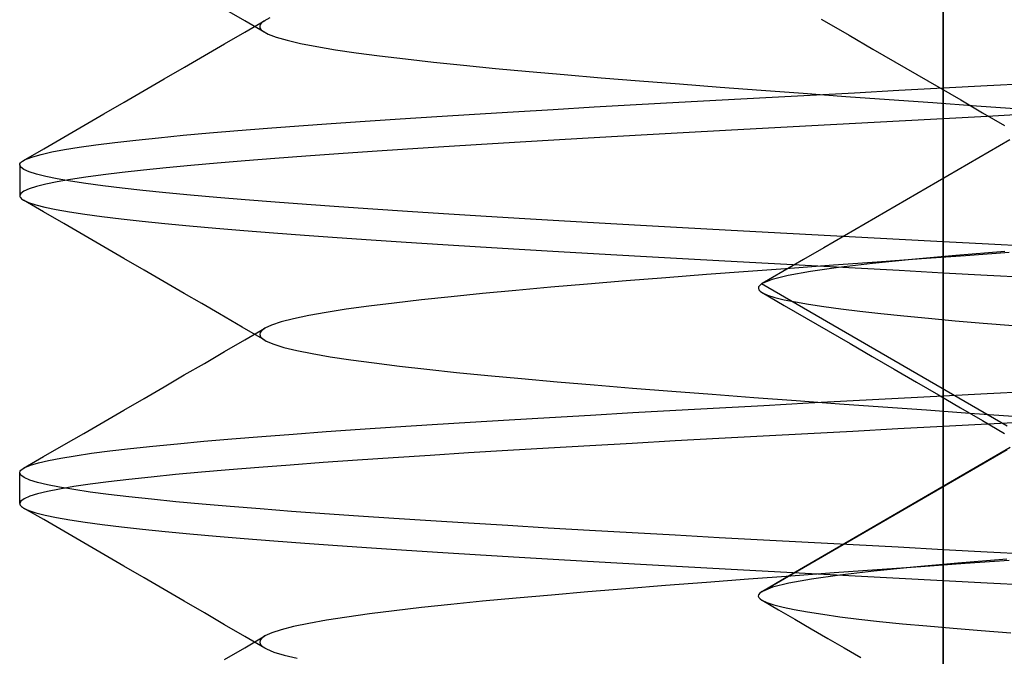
# Model space of a CAD drawing. Header units: millimetres. Extents: x 0 to 93, y -1.2 to 50.
# Tile 89 of 140: x 82.9 to 84.5, y 5.2 to 6.2. Entities that reach past the tile are written whole.
import ezdxf

# ---------------------------------------------------------------- set-up
doc = ezdxf.new("R2010")
doc.units = ezdxf.units.MM
doc.layers.add('MAIN-1', color=7, linetype='Continuous')
doc.layers.add('MAIN-2', color=7, linetype='Continuous')

msp = doc.modelspace()

# ---------------------------------------------------------------- linework, layer by layer
at = {"layer": 'MAIN-1'}
for p, q in [((84.2024, 6.237), (84.2298, 6.2211)), ((84.2298, 6.2211), (84.2478, 6.2107)), ((84.2478, 6.2107), (84.2863, 6.1883)), ((84.2863, 6.1883), (84.3219, 6.1676)), ((84.3219, 6.1676), (84.3576, 6.1469)), ((84.3576, 6.1469), (84.3932, 6.1262)), ((84.3932, 6.1262), (84.4289, 6.1055)), ((84.4005, 6.122), (84.4005, 5.978)), ((84.4289, 6.1055), (84.4645, 6.0848)), ((84.4645, 6.0848), (84.5002, 6.0641)), ((84.5086, 6.0409), (84.475, 6.0213)), ((84.475, 6.0213), (84.4414, 6.0018)), ((84.4414, 6.0018), (84.4079, 5.9823)), ((84.4079, 5.9823), (84.3744, 5.9628)), ((84.3744, 5.9628), (84.3408, 5.9433)), ((84.3408, 5.9433), (84.3072, 5.9239)), ((84.3072, 5.9239), (84.2737, 5.9044)), ((84.2737, 5.9044), (84.2402, 5.8849)), ((84.2402, 5.8849), (84.2068, 5.8655)), ((84.2068, 5.8655), (84.1734, 5.8462)), ((84.421, 5.853), (84.3493, 5.8464)), ((84.5006, 5.8595), (84.421, 5.853)), ((84.1734, 5.8462), (84.14, 5.8268)), ((84.2855, 5.8398), (84.2304, 5.8332)), ((84.3493, 5.8464), (84.2855, 5.8398)), ((84.14, 5.8268), (84.1066, 5.8074)), ((84.1847, 5.8267), (84.1488, 5.8202)), ((84.2304, 5.8332), (84.1847, 5.8267)), ((84.1054, 5.8068), (84.1024, 5.8044)), ((84.1056, 5.8069), (84.1054, 5.8068)), ((84.5041, 5.5758), (84.1054, 5.8068)), ((84.1058, 5.807), (84.1056, 5.8069)), ((84.106, 5.8071), (84.1058, 5.807)), ((84.1062, 5.8072), (84.106, 5.8071)), ((84.1064, 5.8074), (84.1062, 5.8072)), ((84.1066, 5.8075), (84.1064, 5.8074)), ((84.1228, 5.8139), (84.1066, 5.8075)), ((84.1488, 5.8202), (84.1228, 5.8139)), ((84.1006, 5.802), (84.1002, 5.7996)), ((84.1002, 5.7996), (84.1011, 5.7972)), ((84.1024, 5.8044), (84.1006, 5.802)), ((84.1011, 5.7972), (84.1033, 5.7948)), ((84.1033, 5.7948), (84.1068, 5.7925)), ((84.1066, 5.7926), (84.1423, 5.7719)), ((84.1423, 5.7719), (84.178, 5.7512)), ((84.178, 5.7512), (84.2137, 5.7305)), ((84.2137, 5.7305), (84.2493, 5.7098)), ((84.2493, 5.7098), (84.2852, 5.689)), ((84.2852, 5.689), (84.321, 5.6682)), ((84.321, 5.6682), (84.3568, 5.6474)), ((84.3568, 5.6474), (84.3927, 5.6265)), ((84.3927, 5.6265), (84.4285, 5.6057)), ((84.4005, 5.622), (84.4005, 5.4778)), ((84.4285, 5.6057), (84.4643, 5.5849)), ((84.4643, 5.5849), (84.5002, 5.564)), ((84.509, 5.541), (84.4754, 5.5214)), ((84.4754, 5.5214), (84.4419, 5.5019)), ((84.4419, 5.5019), (84.4083, 5.4824)), ((84.4083, 5.4824), (84.3748, 5.4629)), ((84.3748, 5.4629), (84.3413, 5.4434)), ((84.3413, 5.4434), (84.3077, 5.4239)), ((84.3077, 5.4239), (84.2741, 5.4044)), ((84.2741, 5.4044), (84.2406, 5.3849)), ((84.2406, 5.3849), (84.2071, 5.3655)), ((84.2071, 5.3655), (84.1736, 5.3461)), ((84.504, 5.3597), (84.4242, 5.3531)), ((84.1736, 5.3461), (84.1402, 5.3267)), ((84.3521, 5.3466), (84.2879, 5.3402)), ((84.4242, 5.3531), (84.3521, 5.3466)), ((84.1402, 5.3267), (84.1067, 5.3072)), ((84.1863, 5.3272), (84.1499, 5.3206)), ((84.2324, 5.3337), (84.1863, 5.3272)), ((84.2879, 5.3402), (84.2324, 5.3337)), ((84.1233, 5.314), (84.1067, 5.3073)), ((84.1499, 5.3206), (84.1233, 5.314)), ((84.1006, 5.3019), (84.1001, 5.2997)), ((84.1001, 5.2997), (84.1009, 5.2974)), ((84.1024, 5.3042), (84.1006, 5.3019)), ((84.1009, 5.2974), (84.1029, 5.2951)), ((84.1055, 5.3065), (84.1024, 5.3042)), ((84.1029, 5.2951), (84.1061, 5.2929)), ((84.1057, 5.3066), (84.1055, 5.3065)), ((84.1059, 5.3068), (84.1057, 5.3066)), ((84.1061, 5.3069), (84.1059, 5.3068)), ((84.1063, 5.307), (84.1061, 5.3069)), ((84.1065, 5.3071), (84.1063, 5.307)), ((84.1067, 5.3073), (84.1065, 5.3071)), ((84.1062, 5.2929), (84.1329, 5.2774)), ((84.1329, 5.2774), (84.1595, 5.262)), ((84.1595, 5.262), (84.1862, 5.2465)), ((84.1862, 5.2465), (84.2129, 5.231)), ((84.2129, 5.231), (84.2396, 5.2155)), ((84.2396, 5.2155), (84.2664, 5.2))]:
    msp.add_line(p, q, dxfattribs=at)
at = {"layer": 'MAIN-2'}
for p, q in [((84.4005, 9), (84.4005, 2.1245)), ((84.4005, 0), (84.4005, 9)), ((84.4005, 0.8), (84.4005, 8)), ((84.4005, 6.4779), (84.4005, 6.122)), ((83.2659, 6.2342), (83.2332, 6.2532)), ((83.3068, 6.2387), (83.2968, 6.2336)), ((83.2986, 6.2152), (83.2659, 6.2342)), ((83.2661, 6.2158), (83.2988, 6.2348)), ((83.2912, 6.2282), (83.2903, 6.2256)), ((83.2903, 6.2256), (83.2906, 6.2229)), ((83.2906, 6.2229), (83.2922, 6.2202)), ((83.2934, 6.2309), (83.2912, 6.2282)), ((83.2968, 6.2336), (83.2934, 6.2309)), ((83.2333, 6.1968), (83.2661, 6.2158)), ((83.2922, 6.2202), (83.2951, 6.2176)), ((83.2951, 6.2176), (83.3038, 6.2125)), ((83.3038, 6.2125), (83.3171, 6.2075)), ((83.3171, 6.2075), (83.3348, 6.2024)), ((83.2007, 6.1778), (83.2333, 6.1968)), ((83.3348, 6.2024), (83.3568, 6.1973)), ((83.3568, 6.1973), (83.383, 6.1922)), ((83.383, 6.1922), (83.4132, 6.1872)), ((83.168, 6.1588), (83.2007, 6.1778)), ((83.4132, 6.1872), (83.4471, 6.1822)), ((83.4471, 6.1822), (83.4851, 6.1771)), ((83.4851, 6.1771), (83.5271, 6.1721)), ((83.1353, 6.1398), (83.168, 6.1588)), ((83.5271, 6.1721), (83.5726, 6.167)), ((83.5726, 6.167), (83.6215, 6.1619)), ((83.6215, 6.1619), (83.6733, 6.1568)), ((83.6733, 6.1568), (83.7277, 6.1518)), ((83.7277, 6.1518), (83.7848, 6.1468)), ((83.7848, 6.1468), (83.8449, 6.1417)), ((83.8449, 6.1417), (83.9074, 6.1366)), ((83.1026, 6.1208), (83.1353, 6.1398)), ((83.9074, 6.1366), (83.9719, 6.1315)), ((83.9719, 6.1315), (84.038, 6.1265)), ((84.038, 6.1265), (84.105, 6.1214)), ((84.3283, 6.1212), (84.4005, 6.125)), ((84.4005, 6.125), (84.4718, 6.1288)), ((84.4005, 6.125), (84.4005, 6.075)), ((84.4718, 6.1288), (84.543, 6.1326)), ((83.07, 6.1019), (83.1026, 6.1208)), ((84.0415, 6.1058), (84.1126, 6.1096)), ((84.105, 6.1214), (84.1731, 6.1164)), ((84.1126, 6.1096), (84.1842, 6.1135)), ((84.1731, 6.1164), (84.2425, 6.1114)), ((84.1842, 6.1135), (84.2562, 6.1173)), ((84.2425, 6.1114), (84.3129, 6.1063)), ((84.2562, 6.1173), (84.3283, 6.1212)), ((83.0373, 6.0829), (83.07, 6.1019)), ((83.7672, 6.0903), (83.8338, 6.0942)), ((83.8338, 6.0942), (83.9019, 6.098)), ((83.9019, 6.098), (83.9712, 6.1019)), ((83.9712, 6.1019), (84.0415, 6.1058)), ((84.3129, 6.1063), (84.3838, 6.1012)), ((84.3838, 6.1012), (84.4546, 6.0961)), ((84.4546, 6.0961), (84.5247, 6.0911)), ((83.0047, 6.064), (83.0373, 6.0829)), ((83.5186, 6.075), (83.5778, 6.0788)), ((83.5778, 6.0788), (83.639, 6.0826)), ((83.639, 6.0826), (83.7022, 6.0865)), ((83.7022, 6.0865), (83.7672, 6.0903)), ((84.472, 6.0788), (84.4005, 6.075)), ((84.5434, 6.0826), (84.472, 6.0788)), ((82.9721, 6.0451), (83.0047, 6.064)), ((83.3029, 6.0597), (83.3536, 6.0635)), ((83.3536, 6.0635), (83.4064, 6.0674)), ((83.4064, 6.0674), (83.4615, 6.0712)), ((83.4615, 6.0712), (83.5186, 6.075)), ((84.187, 6.0637), (84.1166, 6.0599)), ((84.2579, 6.0675), (84.187, 6.0637)), ((84.3291, 6.0712), (84.2579, 6.0675)), ((84.4005, 6.075), (84.3291, 6.0712)), ((82.9395, 6.0262), (82.9721, 6.0451)), ((83.1259, 6.0442), (83.166, 6.0481)), ((83.166, 6.0481), (83.209, 6.052)), ((83.209, 6.052), (83.2547, 6.0558)), ((83.2547, 6.0558), (83.3029, 6.0597)), ((83.9099, 6.0485), (83.843, 6.0447)), ((83.9779, 6.0523), (83.9099, 6.0485)), ((84.0468, 6.0561), (83.9779, 6.0523)), ((84.1166, 6.0599), (84.0468, 6.0561)), ((82.9972, 6.0287), (83.0244, 6.0326)), ((83.0244, 6.0326), (83.055, 6.0364)), ((83.055, 6.0364), (83.0889, 6.0403)), ((83.0889, 6.0403), (83.1259, 6.0442)), ((83.5895, 6.0296), (83.5304, 6.0258)), ((83.6505, 6.0334), (83.5895, 6.0296)), ((83.7132, 6.0372), (83.6505, 6.0334)), ((83.7774, 6.041), (83.7132, 6.0372)), ((83.843, 6.0447), (83.7774, 6.041)), ((82.9068, 6.0073), (82.9395, 6.0262)), ((82.9112, 6.0095), (82.9216, 6.0134)), ((82.9216, 6.0134), (82.9355, 6.0172)), ((82.9355, 6.0172), (82.9527, 6.0211)), ((82.9527, 6.0211), (82.9733, 6.0249)), ((82.9733, 6.0249), (82.9972, 6.0287)), ((83.3654, 6.0144), (83.3149, 6.0106)), ((83.4182, 6.0182), (83.3654, 6.0144)), ((83.4732, 6.022), (83.4182, 6.0182)), ((83.5304, 6.0258), (83.4732, 6.022)), ((82.9005, 6), (82.9008, 6.0016)), ((82.9022, 5.9962), (82.9005, 6)), ((82.9005, 6), (82.9005, 5.95)), ((82.9008, 6.0016), (82.9017, 6.0032)), ((82.9017, 6.0032), (82.9032, 6.0048)), ((82.9032, 6.0048), (82.9053, 6.0063)), ((82.9053, 6.0063), (82.9079, 6.0079)), ((82.9079, 6.0079), (82.9112, 6.0095)), ((83.1786, 5.9993), (83.1386, 5.9955)), ((83.2214, 6.0031), (83.1786, 5.9993)), ((83.2669, 6.0069), (83.2214, 6.0031)), ((83.3149, 6.0106), (83.2669, 6.0069)), ((82.9073, 5.9924), (82.9022, 5.9962)), ((82.9158, 5.9886), (82.9073, 5.9924)), ((82.9276, 5.9848), (82.9158, 5.9886)), ((82.9428, 5.9811), (82.9276, 5.9848)), ((82.9612, 5.9773), (82.9428, 5.9811)), ((83.036, 5.9841), (83.0079, 5.9803)), ((83.0672, 5.9879), (83.036, 5.9841)), ((83.1014, 5.9917), (83.0672, 5.9879)), ((83.1386, 5.9955), (83.1014, 5.9917)), ((82.9276, 5.9652), (82.9157, 5.9614)), ((82.9428, 5.969), (82.9276, 5.9652)), ((82.9613, 5.9728), (82.9428, 5.969)), ((82.9828, 5.9735), (82.9612, 5.9773)), ((82.983, 5.9766), (82.9613, 5.9728)), ((83.0077, 5.9697), (82.9828, 5.9735)), ((83.0079, 5.9803), (82.983, 5.9766)), ((83.0357, 5.966), (83.0077, 5.9697)), ((83.0667, 5.9622), (83.0357, 5.966)), ((84.4005, 5.978), (84.4005, 5.622)), ((82.9021, 5.9538), (82.9005, 5.95)), ((82.9005, 5.95), (82.9006, 5.9488)), ((82.9072, 5.9576), (82.9021, 5.9538)), ((82.9157, 5.9614), (82.9072, 5.9576)), ((83.1007, 5.9584), (83.0667, 5.9622)), ((83.1378, 5.9546), (83.1007, 5.9584)), ((83.1779, 5.9508), (83.1378, 5.9546)), ((83.2209, 5.947), (83.1779, 5.9508)), ((82.9006, 5.9488), (82.9012, 5.9476)), ((82.9012, 5.9476), (82.9021, 5.9464)), ((82.9021, 5.9464), (82.9033, 5.9452)), ((82.9033, 5.9452), (82.9049, 5.944)), ((82.9049, 5.944), (82.9068, 5.9428)), ((82.9068, 5.9428), (82.915, 5.939)), ((82.9394, 5.9238), (82.9068, 5.9428)), ((82.915, 5.939), (82.9266, 5.9352)), ((82.9266, 5.9352), (82.9415, 5.9314)), ((83.2669, 5.9432), (83.2209, 5.947)), ((83.3154, 5.9394), (83.2669, 5.9432)), ((83.3662, 5.9355), (83.3154, 5.9394)), ((83.419, 5.9318), (83.3662, 5.9355)), ((82.972, 5.9049), (82.9394, 5.9238)), ((82.9415, 5.9314), (82.9598, 5.9276)), ((82.9598, 5.9276), (82.9813, 5.9238)), ((82.9813, 5.9238), (83.0061, 5.92)), ((83.0061, 5.92), (83.0341, 5.9162)), ((83.4738, 5.928), (83.419, 5.9318)), ((83.5304, 5.9242), (83.4738, 5.928)), ((83.589, 5.9205), (83.5304, 5.9242)), ((83.6494, 5.9167), (83.589, 5.9205)), ((83.0046, 5.886), (82.972, 5.9049)), ((83.0341, 5.9162), (83.0653, 5.9124)), ((83.0653, 5.9124), (83.0994, 5.9086)), ((83.0994, 5.9086), (83.1365, 5.9048)), ((83.1365, 5.9048), (83.1765, 5.901)), ((83.1765, 5.901), (83.2192, 5.8972)), ((83.7118, 5.913), (83.6494, 5.9167)), ((83.7759, 5.9092), (83.7118, 5.913)), ((83.8415, 5.9054), (83.7759, 5.9092)), ((83.9086, 5.9016), (83.8415, 5.9054)), ((83.9769, 5.8978), (83.9086, 5.9016)), ((83.0372, 5.8671), (83.0046, 5.886)), ((83.2192, 5.8972), (83.2646, 5.8934)), ((83.2646, 5.8934), (83.3126, 5.8896)), ((83.3126, 5.8896), (83.3631, 5.8858)), ((83.3631, 5.8858), (83.416, 5.882)), ((84.0462, 5.894), (83.9769, 5.8978)), ((84.1163, 5.8902), (84.0462, 5.894)), ((84.1869, 5.8864), (84.1163, 5.8902)), ((84.2579, 5.8825), (84.1869, 5.8864)), ((83.416, 5.882), (83.4712, 5.8782)), ((83.4712, 5.8782), (83.5284, 5.8744)), ((83.5284, 5.8744), (83.5876, 5.8706)), ((83.5876, 5.8706), (83.6487, 5.8668)), ((84.3291, 5.8787), (84.2579, 5.8825)), ((84.4005, 5.875), (84.3291, 5.8787)), ((84.4738, 5.8711), (84.4005, 5.875)), ((84.4005, 5.875), (84.4005, 5.825)), ((84.5469, 5.8672), (84.4738, 5.8711)), ((83.0699, 5.8482), (83.0372, 5.8671)), ((83.6487, 5.8668), (83.7115, 5.863)), ((83.7115, 5.863), (83.7758, 5.8592)), ((83.7758, 5.8592), (83.8416, 5.8554)), ((83.8416, 5.8554), (83.9086, 5.8516)), ((84.421, 5.853), (84.3493, 5.8464)), ((84.5006, 5.8595), (84.421, 5.853)), ((84.5076, 5.8577), (84.4366, 5.8526)), ((83.1025, 5.8292), (83.0699, 5.8482)), ((83.9086, 5.8516), (83.9768, 5.8478)), ((83.9768, 5.8478), (84.0459, 5.844)), ((84.0459, 5.844), (84.1159, 5.8402)), ((84.1159, 5.8402), (84.1865, 5.8364)), ((84.2222, 5.8372), (84.1521, 5.832)), ((84.2933, 5.8423), (84.2222, 5.8372)), ((84.2855, 5.8398), (84.2304, 5.8332)), ((84.3493, 5.8464), (84.2855, 5.8398)), ((84.365, 5.8475), (84.2933, 5.8423)), ((84.4366, 5.8526), (84.365, 5.8475)), ((83.1352, 5.8102), (83.1025, 5.8292)), ((84.0162, 5.8219), (83.95, 5.8167)), ((84.0835, 5.827), (84.0162, 5.8219)), ((84.1521, 5.832), (84.0835, 5.827)), ((84.1847, 5.8267), (84.1488, 5.8202)), ((84.2304, 5.8332), (84.1847, 5.8267)), ((84.1865, 5.8364), (84.2576, 5.8326)), ((84.2576, 5.8326), (84.3289, 5.8288)), ((84.3289, 5.8288), (84.4005, 5.825)), ((84.4005, 5.825), (84.4719, 5.8212)), ((84.4719, 5.8212), (84.5431, 5.8174)), ((83.1679, 5.7912), (83.1352, 5.8102)), ((83.8228, 5.8065), (83.763, 5.8013)), ((83.8854, 5.8116), (83.8228, 5.8065)), ((83.95, 5.8167), (83.8854, 5.8116)), ((84.5041, 5.5758), (84.1054, 5.8068)), ((84.1228, 5.8139), (84.1066, 5.8075)), ((84.1488, 5.8202), (84.1228, 5.8139)), ((83.1963, 5.7747), (83.1679, 5.7912)), ((83.6522, 5.7911), (83.6012, 5.786)), ((83.7061, 5.7962), (83.6522, 5.7911)), ((83.763, 5.8013), (83.7061, 5.7962)), ((84.1068, 5.7925), (84.1152, 5.7886)), ((84.1068, 5.7925), (84.1152, 5.7886)), ((83.2248, 5.7582), (83.1963, 5.7747)), ((83.5085, 5.7757), (83.4677, 5.7706)), ((83.5531, 5.7809), (83.5085, 5.7757)), ((83.6012, 5.786), (83.5531, 5.7809)), ((84.1152, 5.7886), (84.127, 5.7848)), ((84.1152, 5.7886), (84.127, 5.7848)), ((84.127, 5.7848), (84.142, 5.7811)), ((84.127, 5.7848), (84.142, 5.7811)), ((84.142, 5.7811), (84.1603, 5.7774)), ((84.142, 5.7811), (84.1603, 5.7774)), ((84.1603, 5.7774), (84.1817, 5.7737)), ((84.1603, 5.7774), (84.1817, 5.7737)), ((84.1817, 5.7737), (84.2063, 5.77)), ((84.1817, 5.7737), (84.2063, 5.77)), ((83.2618, 5.7367), (83.2248, 5.7582)), ((83.3984, 5.7604), (83.3699, 5.7553)), ((83.431, 5.7655), (83.3984, 5.7604)), ((83.4677, 5.7706), (83.431, 5.7655)), ((84.2063, 5.77), (84.2341, 5.7663)), ((84.2063, 5.77), (84.2341, 5.7663)), ((84.2341, 5.7663), (84.265, 5.7625)), ((84.2341, 5.7663), (84.265, 5.7625)), ((84.265, 5.7625), (84.2991, 5.7587)), ((84.265, 5.7625), (84.2991, 5.7587)), ((84.2991, 5.7587), (84.3363, 5.7548)), ((84.2991, 5.7587), (84.3363, 5.7548)), ((83.3253, 5.745), (83.3097, 5.7399)), ((83.3454, 5.7502), (83.3253, 5.745)), ((83.3699, 5.7553), (83.3454, 5.7502)), ((84.3363, 5.7548), (84.3765, 5.7509)), ((84.3363, 5.7548), (84.3765, 5.7509)), ((84.3765, 5.7509), (84.4197, 5.747)), ((84.3765, 5.7509), (84.4197, 5.747)), ((84.4197, 5.747), (84.4656, 5.7431)), ((84.4197, 5.747), (84.4656, 5.7431)), ((84.4656, 5.7431), (84.5142, 5.7393)), ((84.4656, 5.7431), (84.5142, 5.7393)), ((83.2987, 5.7152), (83.2618, 5.7367)), ((83.2659, 5.7158), (83.2986, 5.7348)), ((83.2909, 5.7279), (83.2903, 5.7244)), ((83.2937, 5.7313), (83.2909, 5.7279)), ((83.2986, 5.7348), (83.2937, 5.7313)), ((83.3097, 5.7399), (83.2986, 5.7348)), ((83.2332, 5.6967), (83.2659, 5.7158)), ((83.2903, 5.7244), (83.2917, 5.7209)), ((83.2917, 5.7209), (83.2953, 5.7175)), ((83.2953, 5.7175), (83.301, 5.714)), ((83.301, 5.714), (83.3131, 5.7088)), ((83.2005, 5.6777), (83.2332, 5.6967)), ((83.3131, 5.7088), (83.3296, 5.7037)), ((83.3296, 5.7037), (83.3504, 5.6987)), ((83.3504, 5.6987), (83.3755, 5.6936)), ((83.3755, 5.6936), (83.4048, 5.6885)), ((83.1678, 5.6588), (83.2005, 5.6777)), ((83.4048, 5.6885), (83.4384, 5.6834)), ((83.4384, 5.6834), (83.476, 5.6783)), ((83.476, 5.6783), (83.5173, 5.6732)), ((83.5173, 5.6732), (83.562, 5.6681)), ((83.562, 5.6681), (83.6099, 5.6631)), ((83.6099, 5.6631), (83.6611, 5.658)), ((83.1352, 5.6398), (83.1678, 5.6588)), ((83.6611, 5.658), (83.7157, 5.6529)), ((83.7157, 5.6529), (83.7733, 5.6478)), ((83.7733, 5.6478), (83.8335, 5.6427)), ((83.1025, 5.6208), (83.1352, 5.6398)), ((83.8335, 5.6427), (83.8956, 5.6376)), ((83.8956, 5.6376), (83.9595, 5.6325)), ((83.9595, 5.6325), (84.0251, 5.6274)), ((84.4716, 5.6288), (84.5427, 5.6325)), ((83.0698, 5.6019), (83.1025, 5.6208)), ((84.0251, 5.6274), (84.0926, 5.6224)), ((84.0926, 5.6224), (84.1618, 5.6172)), ((84.109, 5.6094), (84.1814, 5.6133)), ((84.1618, 5.6172), (84.232, 5.6121)), ((84.1814, 5.6133), (84.2542, 5.6172)), ((84.2542, 5.6172), (84.3273, 5.6211)), ((84.3273, 5.6211), (84.4005, 5.625)), ((84.4005, 5.625), (84.4716, 5.6288)), ((84.4005, 5.625), (84.4005, 5.575)), ((83.0372, 5.5829), (83.0698, 5.6019)), ((83.8278, 5.5938), (83.8964, 5.5977)), ((83.8964, 5.5977), (83.9662, 5.6016)), ((83.9662, 5.6016), (84.0372, 5.6055)), ((84.0372, 5.6055), (84.109, 5.6094)), ((84.232, 5.6121), (84.3026, 5.607)), ((84.3026, 5.607), (84.3732, 5.602)), ((84.3732, 5.602), (84.4437, 5.5969)), ((83.0046, 5.564), (83.0372, 5.5829)), ((83.5706, 5.5783), (83.6321, 5.5822)), ((83.6321, 5.5822), (83.6956, 5.5861)), ((83.6956, 5.5861), (83.7609, 5.5899)), ((83.7609, 5.5899), (83.8278, 5.5938)), ((84.4437, 5.5969), (84.5143, 5.5918)), ((84.5435, 5.5826), (84.4721, 5.5788)), ((83.3448, 5.5629), (83.3982, 5.5668)), ((83.3982, 5.5668), (83.4536, 5.5706)), ((83.4536, 5.5706), (83.5111, 5.5745)), ((83.5111, 5.5745), (83.5706, 5.5783)), ((84.2535, 5.5672), (84.1804, 5.5633)), ((84.3269, 5.5711), (84.2535, 5.5672)), ((84.4005, 5.575), (84.3269, 5.5711)), ((84.4721, 5.5788), (84.4005, 5.575)), ((82.972, 5.5451), (83.0046, 5.564)), ((83.1567, 5.5472), (83.1995, 5.5511)), ((83.1995, 5.5511), (83.2453, 5.555)), ((83.2453, 5.555), (83.2938, 5.559)), ((83.2938, 5.559), (83.3448, 5.5629)), ((83.9651, 5.5516), (83.8952, 5.5477)), ((84.036, 5.5555), (83.9651, 5.5516)), ((84.1079, 5.5594), (84.036, 5.5555)), ((84.1804, 5.5633), (84.1079, 5.5594)), ((82.9394, 5.5262), (82.972, 5.5451)), ((83.0172, 5.5316), (83.0471, 5.5355)), ((83.0471, 5.5355), (83.0804, 5.5394)), ((83.0804, 5.5394), (83.117, 5.5433)), ((83.117, 5.5433), (83.1567, 5.5472)), ((83.6934, 5.536), (83.6293, 5.5321)), ((83.7592, 5.5399), (83.6934, 5.536)), ((83.8265, 5.5438), (83.7592, 5.5399)), ((83.8952, 5.5477), (83.8265, 5.5438)), ((84.1055, 5.3065), (84.5041, 5.5376)), ((84.1055, 5.3065), (84.5041, 5.5376)), ((82.9068, 5.5073), (82.9394, 5.5262)), ((82.931, 5.5161), (82.9474, 5.52)), ((82.9474, 5.52), (82.9673, 5.5238)), ((82.9673, 5.5238), (82.9906, 5.5277)), ((82.9906, 5.5277), (83.0172, 5.5316)), ((83.4489, 5.5204), (83.3932, 5.5164)), ((83.507, 5.5243), (83.4489, 5.5204)), ((83.5671, 5.5282), (83.507, 5.5243)), ((83.6293, 5.5321), (83.5671, 5.5282)), ((82.9006, 5.5), (82.9008, 5.5014)), ((82.9008, 5.5014), (82.9014, 5.5028)), ((82.9014, 5.5028), (82.9026, 5.5041)), ((82.9026, 5.5041), (82.9041, 5.5055)), ((82.9041, 5.5055), (82.9061, 5.5069)), ((82.9061, 5.5069), (82.9086, 5.5083)), ((82.9086, 5.5083), (82.918, 5.5122)), ((82.918, 5.5122), (82.931, 5.5161)), ((83.2409, 5.5047), (83.1956, 5.5008)), ((83.2891, 5.5086), (83.2409, 5.5047)), ((83.3399, 5.5125), (83.2891, 5.5086)), ((83.3932, 5.5164), (83.3399, 5.5125)), ((82.9005, 5.45), (82.9005, 5.5)), ((82.9024, 5.4961), (82.9006, 5.5)), ((82.9078, 5.4921), (82.9024, 5.4961)), ((82.9169, 5.4882), (82.9078, 5.4921)), ((82.9296, 5.4843), (82.9169, 5.4882)), ((83.0445, 5.4852), (83.0147, 5.4813)), ((83.0776, 5.4891), (83.0445, 5.4852)), ((83.1139, 5.493), (83.0776, 5.4891)), ((83.1533, 5.4969), (83.1139, 5.493)), ((83.1956, 5.5008), (83.1533, 5.4969)), ((82.9454, 5.4696), (82.9293, 5.4657)), ((82.9458, 5.4804), (82.9296, 5.4843)), ((82.965, 5.4735), (82.9454, 5.4696)), ((82.9654, 5.4765), (82.9458, 5.4804)), ((82.9882, 5.4774), (82.965, 5.4735)), ((82.9884, 5.4726), (82.9654, 5.4765)), ((83.0147, 5.4813), (82.9882, 5.4774)), ((83.0148, 5.4687), (82.9884, 5.4726)), ((84.4005, 5.4778), (84.4005, 5.0221)), ((82.9023, 5.454), (82.9005, 5.4501)), ((82.9077, 5.4579), (82.9023, 5.454)), ((82.9167, 5.4618), (82.9077, 5.4579)), ((82.9293, 5.4657), (82.9167, 5.4618)), ((83.0446, 5.4648), (83.0148, 5.4687)), ((83.0778, 5.4609), (83.0446, 5.4648)), ((83.1144, 5.457), (83.0778, 5.4609)), ((83.1541, 5.453), (83.1144, 5.457)), ((82.9005, 5.4501), (82.9007, 5.4488)), ((82.9007, 5.4488), (82.9012, 5.4476)), ((82.9012, 5.4476), (82.9021, 5.4464)), ((82.9021, 5.4464), (82.9033, 5.4452)), ((82.9033, 5.4452), (82.9049, 5.4439)), ((82.9049, 5.4439), (82.9069, 5.4427)), ((82.9069, 5.4427), (82.9151, 5.4389)), ((82.9395, 5.4238), (82.9069, 5.4427)), ((82.9151, 5.4389), (82.9267, 5.4351)), ((83.1969, 5.4491), (83.1541, 5.453)), ((83.2426, 5.4452), (83.1969, 5.4491)), ((83.2911, 5.4412), (83.2426, 5.4452)), ((83.342, 5.4373), (83.2911, 5.4412)), ((83.3953, 5.4334), (83.342, 5.4373)), ((82.9267, 5.4351), (82.9418, 5.4313)), ((82.9721, 5.4049), (82.9395, 5.4238)), ((82.9418, 5.4313), (82.9601, 5.4275)), ((82.9601, 5.4275), (82.9818, 5.4237)), ((82.9818, 5.4237), (83.0066, 5.4199)), ((83.4508, 5.4296), (83.3953, 5.4334)), ((83.5083, 5.4257), (83.4508, 5.4296)), ((83.568, 5.4218), (83.5083, 5.4257)), ((83.6297, 5.4179), (83.568, 5.4218)), ((83.0066, 5.4199), (83.0346, 5.4161)), ((83.0346, 5.4161), (83.0657, 5.4123)), ((83.0657, 5.4123), (83.0998, 5.4085)), ((83.0998, 5.4085), (83.1369, 5.4048)), ((83.6934, 5.4141), (83.6297, 5.4179)), ((83.759, 5.4102), (83.6934, 5.4141)), ((83.8262, 5.4063), (83.759, 5.4102)), ((83.895, 5.4024), (83.8262, 5.4063)), ((83.0047, 5.386), (82.9721, 5.4049)), ((83.1369, 5.4048), (83.1769, 5.401)), ((83.1769, 5.401), (83.2197, 5.3972)), ((83.2197, 5.3972), (83.2651, 5.3934)), ((83.2651, 5.3934), (83.3132, 5.3896)), ((83.3132, 5.3896), (83.3637, 5.3858)), ((83.9651, 5.3984), (83.895, 5.4024)), ((84.0363, 5.3945), (83.9651, 5.3984)), ((84.1084, 5.3906), (84.0363, 5.3945)), ((84.181, 5.3867), (84.1084, 5.3906)), ((83.0373, 5.3671), (83.0047, 5.386)), ((83.3637, 5.3858), (83.4166, 5.382)), ((83.4166, 5.382), (83.4717, 5.3782)), ((83.4717, 5.3782), (83.5288, 5.3744)), ((83.5288, 5.3744), (83.588, 5.3706)), ((84.254, 5.3828), (84.181, 5.3867)), ((84.3272, 5.3789), (84.254, 5.3828)), ((84.4005, 5.375), (84.3272, 5.3789)), ((84.4005, 5.375), (84.4005, 5.325)), ((84.4719, 5.3712), (84.4005, 5.375)), ((83.0699, 5.3481), (83.0373, 5.3671)), ((83.588, 5.3706), (83.6491, 5.3668)), ((83.6491, 5.3668), (83.7118, 5.363)), ((83.7118, 5.363), (83.7762, 5.3592)), ((83.7762, 5.3592), (83.8419, 5.3554)), ((84.504, 5.3597), (84.4242, 5.3531)), ((84.5075, 5.3577), (84.4359, 5.3525)), ((84.5433, 5.3674), (84.4719, 5.3712)), ((83.1026, 5.3291), (83.0699, 5.3481)), ((83.8419, 5.3554), (83.909, 5.3516)), ((83.909, 5.3516), (83.9771, 5.3478)), ((83.9771, 5.3478), (84.0462, 5.344)), ((84.0462, 5.344), (84.1161, 5.3402)), ((84.2933, 5.3423), (84.2231, 5.3372)), ((84.3521, 5.3466), (84.2879, 5.3402)), ((84.3643, 5.3474), (84.2933, 5.3423)), ((84.4242, 5.3531), (84.3521, 5.3466)), ((84.4359, 5.3525), (84.3643, 5.3474)), ((83.1353, 5.3102), (83.1026, 5.3291)), ((84.084, 5.327), (84.0159, 5.3218)), ((84.1532, 5.3321), (84.084, 5.327)), ((84.1161, 5.3402), (84.1866, 5.3364)), ((84.1863, 5.3272), (84.1499, 5.3206)), ((84.2231, 5.3372), (84.1532, 5.3321)), ((84.2324, 5.3337), (84.1863, 5.3272)), ((84.1866, 5.3364), (84.2576, 5.3326)), ((84.2879, 5.3402), (84.2324, 5.3337)), ((84.2576, 5.3326), (84.329, 5.3288)), ((84.329, 5.3288), (84.4005, 5.325)), ((83.1679, 5.2912), (83.1353, 5.3102)), ((83.8852, 5.3116), (83.8235, 5.3065)), ((83.9495, 5.3167), (83.8852, 5.3116)), ((84.0159, 5.3218), (83.9495, 5.3167)), ((84.1233, 5.314), (84.1067, 5.3073)), ((84.1499, 5.3206), (84.1233, 5.314)), ((84.4005, 5.325), (84.4719, 5.3212)), ((84.4719, 5.3212), (84.5432, 5.3175)), ((83.7069, 5.2963), (83.6524, 5.2912)), ((83.7641, 5.3014), (83.7069, 5.2963)), ((83.8235, 5.3065), (83.7641, 5.3014)), ((83.2006, 5.2722), (83.1679, 5.2912)), ((83.553, 5.2809), (83.5089, 5.2758)), ((83.6009, 5.286), (83.553, 5.2809)), ((83.6524, 5.2912), (83.6009, 5.286)), ((84.1061, 5.2929), (84.1142, 5.2892)), ((84.1061, 5.2929), (84.1142, 5.2892)), ((84.1142, 5.2892), (84.1256, 5.2854)), ((84.1142, 5.2892), (84.1256, 5.2854)), ((84.1256, 5.2854), (84.1404, 5.2816)), ((84.1256, 5.2854), (84.1404, 5.2816)), ((84.1404, 5.2816), (84.1585, 5.2778)), ((84.1404, 5.2816), (84.1585, 5.2778)), ((84.1585, 5.2778), (84.18, 5.2739)), ((84.1585, 5.2778), (84.18, 5.2739)), ((83.2333, 5.2532), (83.2006, 5.2722)), ((83.4317, 5.2656), (83.3987, 5.2605)), ((83.4685, 5.2707), (83.4317, 5.2656)), ((83.5089, 5.2758), (83.4685, 5.2707)), ((84.18, 5.2739), (84.2047, 5.2701)), ((84.18, 5.2739), (84.2047, 5.2701)), ((84.2047, 5.2701), (84.2325, 5.2662)), ((84.2047, 5.2701), (84.2325, 5.2662)), ((84.2325, 5.2662), (84.2634, 5.2624)), ((84.2325, 5.2662), (84.2634, 5.2624)), ((84.2634, 5.2624), (84.2972, 5.2586)), ((84.2634, 5.2624), (84.2972, 5.2586)), ((83.2661, 5.2342), (83.2333, 5.2532)), ((83.3454, 5.2502), (83.3254, 5.2451)), ((83.3699, 5.2553), (83.3454, 5.2502)), ((83.3987, 5.2605), (83.3699, 5.2553)), ((84.2972, 5.2586), (84.3341, 5.2548)), ((84.2972, 5.2586), (84.3341, 5.2548)), ((84.3341, 5.2548), (84.3739, 5.2511)), ((84.3341, 5.2548), (84.3739, 5.2511)), ((84.3739, 5.2511), (84.4166, 5.2473)), ((84.3739, 5.2511), (84.4166, 5.2473)), ((84.4166, 5.2473), (84.462, 5.2436)), ((84.4166, 5.2473), (84.462, 5.2436)), ((83.2661, 5.2158), (83.2988, 5.2349)), ((83.2988, 5.2151), (83.2661, 5.2342)), ((83.2938, 5.2314), (83.291, 5.2279)), ((83.2988, 5.2349), (83.2938, 5.2314)), ((83.3099, 5.24), (83.2988, 5.2349)), ((83.3254, 5.2451), (83.3099, 5.24)), ((84.462, 5.2436), (84.5101, 5.2398)), ((84.462, 5.2436), (84.5101, 5.2398)), ((83.2334, 5.1968), (83.2661, 5.2158)), ((83.291, 5.2279), (83.2903, 5.2243)), ((83.2903, 5.2243), (83.2918, 5.2208)), ((83.2918, 5.2208), (83.2955, 5.2173)), ((83.2955, 5.2173), (83.3012, 5.2138)), ((83.3012, 5.2138), (83.3133, 5.2087)), ((83.3133, 5.2087), (83.3299, 5.2037)), ((83.3299, 5.2037), (83.351, 5.1986))]:
    msp.add_line(p, q, dxfattribs=at)

doc.saveas('drawing.dxf')
